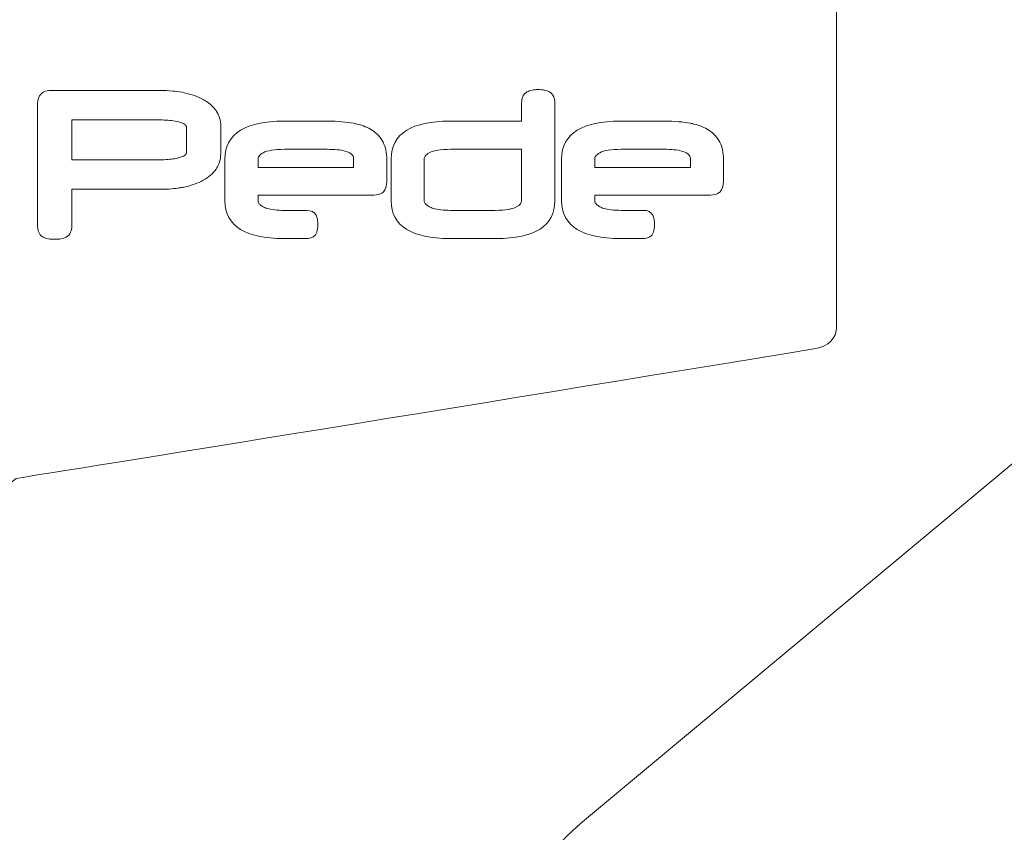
# Model space of a CAD drawing. Header units: inches. Extents: x -5.8 to 5.8, y -5.8 to 5.8.
# Tile 30 of 42: x 0.4 to 1.3, y 2.3 to 3.1. Entities that reach past the tile are written whole.
import ezdxf

# ---------------------------------------------------------------- set-up
doc = ezdxf.new("R2010")
doc.units = ezdxf.units.IN
doc.header["$MEASUREMENT"] = 0
doc.layers.add('VIEW_HATCHES', color=7, linetype='Continuous')

msp = doc.modelspace()

# ---------------------------------------------------------------- linework, layer by layer
at = {"layer": 'VIEW_HATCHES', "color": 4, "lineweight": 5}
for points in [[(2.11378, 0.90654), (2.11378, 0.90654), (0.93329, 1.89029), (0.93329, 1.89029), (0.93329, 1.89029), (0.87487, 1.93889), (0.84104, 2.01092), (0.84098, 2.08691), (0.84098, 2.08691), (0.84091, 2.16289), (0.87495, 2.23529), (0.93329, 2.28399), (0.93329, 2.28399), (0.93329, 2.28399), (2.1138, 3.26774), (2.1138, 3.26774), (2.1138, 3.26774), (2.1138, 3.26774), (2.1138, 3.26774), (2.1138, 3.26774), (2.1138, 3.26774), (2.11996, 3.29833), (2.42531, 4.85117), (2.5938, 5.68682), (2.5938, 5.68682), (2.60119, 5.72355), (2.63351, 5.74998), (2.67098, 5.75), (2.67098, 5.75), (2.67098, 5.75), (3.92004, 5.74999), (3.92004, 5.74999), (3.92004, 5.74999), (3.9575, 5.75), (3.9898, 5.72354), (3.99722, 5.68681), (3.99722, 5.68681), (4.20074, 4.67732), (4.47103, 3.29832), (4.4772, 3.26772), (4.4772, 3.26772), (4.4772, 3.26772), (4.4772, 3.26772), (4.4772, 3.26772), (4.4772, 3.26772), (4.4772, 3.26772), (5.6577, 2.28397), (5.6577, 2.28397), (5.6577, 2.28397), (5.71612, 2.23537), (5.74994, 2.16334), (5.75, 2.08735), (5.75, 2.08735), (5.75007, 2.01136), (5.71603, 1.93897), (5.65769, 1.89026), (5.65769, 1.89026), (5.65769, 1.89026), (4.47719, 0.90652), (4.47719, 0.90652), (4.47719, 0.90652), (4.47719, 0.90652), (4.47719, 0.90652), (4.47719, 0.90652), (4.47719, 0.90652), (4.47102, 0.87593), (4.15541, -0.72782), (3.99719, -1.51256), (3.99719, -1.51256), (3.9898, -1.54929), (3.95747, -1.57572), (3.92, -1.57573), (3.92, -1.57573), (3.92, -1.57573), (2.67094, -1.57572), (2.67094, -1.57572), (2.67094, -1.57572), (2.63348, -1.57574), (2.60118, -1.54928), (2.59376, -1.51255), (2.59376, -1.51255), (2.39024, -0.50306), (2.11995, 0.87594), (2.11378, 0.90654), (2.11378, 0.90654), (2.11378, 0.90654), (2.11378, 0.90654), (2.11378, 0.90654)], [(0.38067, 2.61887), (0.38067, 2.61887), (0.06345, 2.36615), (0.06345, 2.36615), (0.06345, 2.36615), (0.04778, 2.35072), (0.02455, 2.3418), (0.00005, 2.34178), (0.00005, 2.34178), (-0.02445, 2.34176), (-0.0478, 2.35075), (-0.0635, 2.36615), (-0.0635, 2.36615), (-0.0635, 2.36615), (-0.38069, 2.61886), (-0.38069, 2.61886), (-0.38069, 2.61886), (-0.38069, 2.61886), (-0.38069, 2.61886), (-0.38069, 2.61886), (-0.38069, 2.61886), (-0.39056, 2.62049), (-0.89127, 2.70111), (-1.16072, 2.7456), (-1.16072, 2.7456), (-1.17256, 2.74755), (-1.18109, 2.75608), (-1.18109, 2.76598), (-1.18109, 2.76598), (-1.18109, 2.76598), (-1.18108, 3.09578), (-1.18108, 3.09578), (-1.18108, 3.09578), (-1.18108, 3.10567), (-1.17255, 3.1142), (-1.1607, 3.11616), (-1.1607, 3.11616), (-0.8352, 3.1699), (-0.39054, 3.24127), (-0.38067, 3.2429), (-0.38067, 3.2429), (-0.38067, 3.2429), (-0.38067, 3.2429), (-0.38067, 3.2429), (-0.38067, 3.2429), (-0.38067, 3.2429), (-0.06345, 3.49497), (-0.06345, 3.49497), (-0.06345, 3.49497), (-0.04778, 3.51039), (-0.02456, 3.51932), (-0.00005, 3.51934), (-0.00005, 3.51934), (0.02445, 3.51936), (0.0478, 3.51037), (0.0635, 3.49497), (0.0635, 3.49497), (0.0635, 3.49497), (0.38069, 3.2429), (0.38069, 3.2429), (0.38069, 3.2429), (0.38069, 3.2429), (0.38069, 3.2429), (0.38069, 3.2429), (0.38069, 3.2429), (0.39056, 3.24127), (0.90768, 3.15794), (1.16072, 3.11617), (1.16072, 3.11617), (1.17256, 3.11421), (1.18108, 3.10568), (1.18109, 3.09578), (1.18109, 3.09578), (1.18109, 3.09578), (1.18108, 2.76598), (1.18108, 2.76598), (1.18108, 2.76598), (1.18108, 2.75609), (1.17255, 2.74756), (1.1607, 2.74561), (1.1607, 2.74561), (0.83519, 2.69187), (0.39054, 2.6205), (0.38067, 2.61887), (0.38067, 2.61887), (0.38067, 2.61887), (0.38067, 2.61887), (0.38067, 2.61887)]]:
    msp.add_open_spline(points, degree=3, knots=[0, 0, 0, 0, 0.045455, 0.045455, 0.045455, 0.045455, 0.090909, 0.090909, 0.090909, 0.090909, 0.136364, 0.136364, 0.136364, 0.136364, 0.181818, 0.181818, 0.181818, 0.181818, 0.227273, 0.227273, 0.227273, 0.227273, 0.272727, 0.272727, 0.272727, 0.272727, 0.318182, 0.318182, 0.318182, 0.318182, 0.363636, 0.363636, 0.363636, 0.363636, 0.409091, 0.409091, 0.409091, 0.409091, 0.454545, 0.454545, 0.454545, 0.454545, 0.5, 0.5, 0.5, 0.5, 0.545455, 0.545455, 0.545455, 0.545455, 0.590909, 0.590909, 0.590909, 0.590909, 0.636364, 0.636364, 0.636364, 0.636364, 0.681818, 0.681818, 0.681818, 0.681818, 0.727273, 0.727273, 0.727273, 0.727273, 0.772727, 0.772727, 0.772727, 0.772727, 0.818182, 0.818182, 0.818182, 0.818182, 0.863636, 0.863636, 0.863636, 0.863636, 0.909091, 0.909091, 0.909091, 0.909091, 0.954545, 0.954545, 0.954545, 0.954545, 1, 1, 1, 1], dxfattribs=at)
at = {"layer": 'VIEW_HATCHES', "color": 2, "lineweight": 5}
for points, knots in [([(0.40161, 2.98435), (0.40161, 2.98435), (0.40161, 2.98437), (0.40161, 2.98437), (0.40161, 2.98437), (0.40161, 2.98437), (0.40163, 2.98437), (0.40163, 2.98437), (0.40163, 2.98437), (0.40163, 2.98843), (0.4028, 2.9916), (0.40512, 2.99387), (0.40512, 2.99387), (0.40592, 2.99465), (0.40685, 2.99531), (0.40793, 2.99583), (0.40793, 2.99583), (0.40985, 2.99677), (0.4121, 2.99724), (0.41469, 2.99724), (0.41469, 2.99724), (0.41469, 2.99724), (0.52097, 2.99725), (0.52097, 2.99725), (0.52097, 2.99725), (0.52097, 2.99725), (0.52102, 2.99725), (0.52102, 2.99725), (0.52102, 2.99725), (0.52102, 2.99725), (0.52102, 2.99723), (0.52102, 2.99723), (0.52102, 2.99723), (0.52541, 2.99723), (0.52957, 2.99704), (0.53351, 2.99667), (0.53351, 2.99667), (0.5344, 2.99659), (0.53507, 2.99652), (0.53543, 2.99648), (0.53543, 2.99648), (0.53868, 2.99612), (0.5418, 2.99563), (0.5448, 2.99499), (0.5448, 2.99499), (0.54838, 2.99424), (0.5517, 2.99332), (0.55477, 2.99224), (0.55477, 2.99224), (0.55791, 2.99114), (0.56076, 2.98988), (0.56331, 2.98847), (0.56331, 2.98847), (0.56331, 2.98847), (0.56331, 2.98846), (0.56331, 2.98846), (0.56331, 2.98846), (0.56331, 2.98846), (0.56333, 2.98846), (0.56333, 2.98846), (0.56333, 2.98846), (0.56392, 2.98814), (0.56463, 2.98771), (0.56545, 2.9872), (0.56545, 2.9872), (0.56624, 2.98671), (0.56691, 2.98626), (0.56747, 2.98586), (0.56747, 2.98586), (0.57086, 2.98345), (0.57362, 2.98069), (0.57575, 2.97758), (0.57575, 2.97758), (0.57575, 2.97758), (0.57578, 2.97755), (0.57578, 2.97755), (0.57578, 2.97755), (0.57578, 2.97755), (0.57579, 2.97753), (0.57579, 2.97753), (0.57579, 2.97753), (0.57579, 2.97753), (0.57578, 2.97753), (0.57578, 2.97753), (0.57578, 2.97753), (0.57652, 2.97643), (0.57718, 2.9753), (0.57775, 2.97413), (0.57775, 2.97413), (0.57831, 2.97298), (0.57878, 2.97175), (0.57918, 2.97046), (0.57918, 2.97046), (0.57995, 2.96794), (0.58034, 2.96532), (0.58034, 2.96263), (0.58034, 2.96263), (0.58034, 2.96263), (0.58034, 2.93544), (0.58034, 2.93544), (0.58034, 2.93544), (0.58034, 2.93544), (0.58034, 2.93543), (0.58034, 2.93543), (0.58034, 2.93543), (0.58034, 2.93543), (0.58033, 2.93543), (0.58033, 2.93543), (0.58033, 2.93543), (0.58032, 2.93269), (0.57994, 2.93007), (0.57918, 2.92758), (0.57918, 2.92758), (0.57893, 2.92678), (0.57863, 2.92596), (0.57828, 2.92513), (0.57828, 2.92513), (0.57759, 2.9235), (0.57675, 2.92195), (0.57575, 2.92049), (0.57575, 2.92049), (0.57281, 2.91618), (0.56866, 2.91255), (0.56332, 2.9096), (0.56332, 2.9096), (0.56077, 2.90819), (0.55792, 2.90693), (0.55478, 2.90582), (0.55478, 2.90582), (0.55171, 2.90474), (0.54839, 2.90383), (0.5448, 2.90307), (0.5448, 2.90307), (0.5448, 2.90307), (0.54476, 2.90306), (0.54476, 2.90306), (0.54476, 2.90306), (0.54361, 2.90282), (0.54259, 2.90262), (0.54171, 2.90247), (0.54171, 2.90247), (0.54083, 2.90231), (0.53978, 2.90215), (0.53856, 2.90198), (0.53856, 2.90198), (0.53309, 2.9012), (0.52722, 2.90081), (0.52098, 2.90081), (0.52098, 2.90081), (0.52098, 2.90081), (0.43507, 2.90081), (0.43507, 2.90081), (0.43507, 2.90081), (0.43507, 2.90081), (0.43507, 2.86514), (0.43507, 2.86514), (0.43507, 2.86514), (0.43507, 2.86274), (0.43468, 2.86067), (0.4339, 2.85891), (0.4339, 2.85891), (0.43296, 2.85683), (0.43154, 2.85528), (0.42961, 2.85426), (0.42961, 2.85426), (0.42818, 2.8535), (0.42645, 2.85294), (0.42444, 2.85257), (0.42444, 2.85257), (0.42257, 2.85224), (0.42051, 2.85207), (0.41826, 2.85207), (0.41826, 2.85207), (0.41605, 2.85207), (0.41403, 2.85224), (0.4122, 2.85257), (0.4122, 2.85257), (0.41024, 2.85293), (0.40854, 2.85349), (0.40711, 2.85424), (0.40711, 2.85424), (0.40711, 2.85424), (0.40707, 2.85426), (0.40707, 2.85426), (0.40707, 2.85426), (0.40656, 2.85453), (0.40605, 2.85487), (0.40556, 2.85527), (0.40556, 2.85527), (0.40507, 2.85566), (0.40465, 2.85608), (0.40427, 2.85653), (0.40427, 2.85653), (0.40251, 2.85864), (0.40163, 2.86151), (0.40163, 2.86514), (0.40163, 2.86514), (0.40163, 2.86514), (0.40161, 2.98435), (0.40161, 2.98435)], [0, 0, 0, 0, 0.02, 0.02, 0.02, 0.02, 0.04, 0.04, 0.04, 0.04, 0.06, 0.06, 0.06, 0.06, 0.08, 0.08, 0.08, 0.08, 0.1, 0.1, 0.1, 0.1, 0.12, 0.12, 0.12, 0.12, 0.14, 0.14, 0.14, 0.14, 0.16, 0.16, 0.16, 0.16, 0.18, 0.18, 0.18, 0.18, 0.2, 0.2, 0.2, 0.2, 0.22, 0.22, 0.22, 0.22, 0.24, 0.24, 0.24, 0.24, 0.26, 0.26, 0.26, 0.26, 0.28, 0.28, 0.28, 0.28, 0.3, 0.3, 0.3, 0.3, 0.32, 0.32, 0.32, 0.32, 0.34, 0.34, 0.34, 0.34, 0.36, 0.36, 0.36, 0.36, 0.38, 0.38, 0.38, 0.38, 0.4, 0.4, 0.4, 0.4, 0.42, 0.42, 0.42, 0.42, 0.44, 0.44, 0.44, 0.44, 0.46, 0.46, 0.46, 0.46, 0.48, 0.48, 0.48, 0.48, 0.5, 0.5, 0.5, 0.5, 0.52, 0.52, 0.52, 0.52, 0.54, 0.54, 0.54, 0.54, 0.56, 0.56, 0.56, 0.56, 0.58, 0.58, 0.58, 0.58, 0.6, 0.6, 0.6, 0.6, 0.62, 0.62, 0.62, 0.62, 0.64, 0.64, 0.64, 0.64, 0.66, 0.66, 0.66, 0.66, 0.68, 0.68, 0.68, 0.68, 0.7, 0.7, 0.7, 0.7, 0.72, 0.72, 0.72, 0.72, 0.74, 0.74, 0.74, 0.74, 0.76, 0.76, 0.76, 0.76, 0.78, 0.78, 0.78, 0.78, 0.8, 0.8, 0.8, 0.8, 0.82, 0.82, 0.82, 0.82, 0.84, 0.84, 0.84, 0.84, 0.86, 0.86, 0.86, 0.86, 0.88, 0.88, 0.88, 0.88, 0.9, 0.9, 0.9, 0.9, 0.92, 0.92, 0.92, 0.92, 0.94, 0.94, 0.94, 0.94, 0.96, 0.96, 0.96, 0.96, 0.98, 0.98, 0.98, 0.98, 1, 1, 1, 1]), ([(0.8738, 2.98496), (0.8738, 2.99024), (0.87552, 2.99385), (0.87898, 2.99579), (0.87898, 2.99579), (0.88037, 2.99657), (0.88206, 2.99715), (0.88402, 2.99752), (0.88402, 2.99752), (0.88582, 2.99786), (0.88783, 2.99803), (0.89006, 2.99803), (0.89006, 2.99803), (0.89228, 2.99803), (0.89428, 2.99786), (0.89606, 2.99752), (0.89606, 2.99752), (0.89803, 2.99715), (0.8997, 2.99656), (0.90109, 2.99576), (0.90109, 2.99576), (0.9029, 2.99471), (0.90423, 2.99314), (0.90508, 2.99106), (0.90508, 2.99106), (0.90578, 2.98935), (0.90612, 2.98732), (0.90612, 2.98496), (0.90612, 2.98496), (0.90612, 2.98496), (0.90613, 2.88974), (0.90613, 2.88974), (0.90613, 2.88974), (0.90613, 2.86516), (0.88703, 2.85287), (0.84883, 2.85287), (0.84883, 2.85287), (0.84883, 2.85287), (0.84883, 2.85285), (0.84883, 2.85285), (0.84883, 2.85285), (0.84883, 2.85285), (0.80384, 2.85285), (0.80384, 2.85285), (0.80384, 2.85285), (0.80384, 2.85285), (0.80384, 2.85287), (0.80384, 2.85287), (0.80384, 2.85287), (0.78534, 2.85287), (0.77133, 2.85579), (0.76182, 2.86163), (0.76182, 2.86163), (0.75163, 2.8679), (0.74653, 2.87726), (0.74653, 2.88972), (0.74653, 2.88972), (0.74653, 2.88972), (0.74652, 2.9304), (0.74652, 2.9304), (0.74652, 2.9304), (0.74652, 2.9304), (0.74652, 2.93041), (0.74652, 2.93041), (0.74652, 2.93041), (0.74652, 2.93041), (0.74654, 2.93041), (0.74654, 2.93041), (0.74654, 2.93041), (0.74654, 2.94287), (0.75163, 2.95223), (0.76181, 2.95849), (0.76181, 2.95849), (0.77132, 2.96433), (0.78531, 2.96726), (0.8038, 2.96726), (0.8038, 2.96726), (0.8038, 2.96726), (0.8038, 2.96728), (0.8038, 2.96728), (0.8038, 2.96728), (0.8038, 2.96728), (0.80383, 2.96728), (0.80383, 2.96728), (0.80383, 2.96728), (0.80383, 2.96728), (0.8738, 2.96728), (0.8738, 2.96728), (0.8738, 2.96728), (0.8738, 2.96728), (0.8738, 2.98496), (0.8738, 2.98496)], [0, 0, 0, 0, 0.043478, 0.043478, 0.043478, 0.043478, 0.086957, 0.086957, 0.086957, 0.086957, 0.130435, 0.130435, 0.130435, 0.130435, 0.173913, 0.173913, 0.173913, 0.173913, 0.217391, 0.217391, 0.217391, 0.217391, 0.26087, 0.26087, 0.26087, 0.26087, 0.304348, 0.304348, 0.304348, 0.304348, 0.347826, 0.347826, 0.347826, 0.347826, 0.391304, 0.391304, 0.391304, 0.391304, 0.434783, 0.434783, 0.434783, 0.434783, 0.478261, 0.478261, 0.478261, 0.478261, 0.521739, 0.521739, 0.521739, 0.521739, 0.565217, 0.565217, 0.565217, 0.565217, 0.608696, 0.608696, 0.608696, 0.608696, 0.652174, 0.652174, 0.652174, 0.652174, 0.695652, 0.695652, 0.695652, 0.695652, 0.73913, 0.73913, 0.73913, 0.73913, 0.782609, 0.782609, 0.782609, 0.782609, 0.826087, 0.826087, 0.826087, 0.826087, 0.869565, 0.869565, 0.869565, 0.869565, 0.913043, 0.913043, 0.913043, 0.913043, 0.956522, 0.956522, 0.956522, 0.956522, 1, 1, 1, 1]), ([(0.43505, 2.96848), (0.43505, 2.96848), (0.43506, 2.92957), (0.43506, 2.92957), (0.43506, 2.92957), (0.43506, 2.92957), (0.51872, 2.92958), (0.51872, 2.92958), (0.51872, 2.92958), (0.52491, 2.92958), (0.52999, 2.92987), (0.53394, 2.93046), (0.53394, 2.93046), (0.5359, 2.93076), (0.53764, 2.9311), (0.53918, 2.93148), (0.53918, 2.93148), (0.54065, 2.93185), (0.5419, 2.93226), (0.54293, 2.9327), (0.54293, 2.9327), (0.54467, 2.93344), (0.54581, 2.9342), (0.54635, 2.93497), (0.54635, 2.93497), (0.5466, 2.93533), (0.54679, 2.93571), (0.54691, 2.93607), (0.54691, 2.93607), (0.54702, 2.93644), (0.54708, 2.93686), (0.54708, 2.93732), (0.54708, 2.93732), (0.54708, 2.93732), (0.54707, 2.96075), (0.54707, 2.96075), (0.54707, 2.96075), (0.54707, 2.96153), (0.54682, 2.96231), (0.54631, 2.96307), (0.54631, 2.96307), (0.54609, 2.9634), (0.54574, 2.96374), (0.54526, 2.96409), (0.54526, 2.96409), (0.54466, 2.96453), (0.54389, 2.96496), (0.54296, 2.96535), (0.54296, 2.96535), (0.54296, 2.96535), (0.54296, 2.96535), (0.54296, 2.96535), (0.54296, 2.96535), (0.54296, 2.96535), (0.54294, 2.96536), (0.54294, 2.96536), (0.54294, 2.96536), (0.54294, 2.96536), (0.54293, 2.96536), (0.54293, 2.96536), (0.54293, 2.96536), (0.54293, 2.96536), (0.54293, 2.96537), (0.54293, 2.96537), (0.54293, 2.96537), (0.54293, 2.96537), (0.54293, 2.96537), (0.54293, 2.96537), (0.54293, 2.96537), (0.54293, 2.96537), (0.54292, 2.96537), (0.54292, 2.96537), (0.54292, 2.96537), (0.5427, 2.96547), (0.54239, 2.96559), (0.54202, 2.96572), (0.54202, 2.96572), (0.54175, 2.96582), (0.54141, 2.96594), (0.541, 2.96606), (0.541, 2.96606), (0.541, 2.96606), (0.54099, 2.96606), (0.54099, 2.96606), (0.54099, 2.96606), (0.53906, 2.96667), (0.5367, 2.96719), (0.53394, 2.9676), (0.53394, 2.9676), (0.52998, 2.96819), (0.52491, 2.96848), (0.51872, 2.96848), (0.51872, 2.96848), (0.51872, 2.96848), (0.43505, 2.96848), (0.43505, 2.96848)], [0, 0, 0, 0, 0.041667, 0.041667, 0.041667, 0.041667, 0.083333, 0.083333, 0.083333, 0.083333, 0.125, 0.125, 0.125, 0.125, 0.166667, 0.166667, 0.166667, 0.166667, 0.208333, 0.208333, 0.208333, 0.208333, 0.25, 0.25, 0.25, 0.25, 0.291667, 0.291667, 0.291667, 0.291667, 0.333333, 0.333333, 0.333333, 0.333333, 0.375, 0.375, 0.375, 0.375, 0.416667, 0.416667, 0.416667, 0.416667, 0.458333, 0.458333, 0.458333, 0.458333, 0.5, 0.5, 0.5, 0.5, 0.541667, 0.541667, 0.541667, 0.541667, 0.583333, 0.583333, 0.583333, 0.583333, 0.625, 0.625, 0.625, 0.625, 0.666667, 0.666667, 0.666667, 0.666667, 0.708333, 0.708333, 0.708333, 0.708333, 0.75, 0.75, 0.75, 0.75, 0.791667, 0.791667, 0.791667, 0.791667, 0.833333, 0.833333, 0.833333, 0.833333, 0.875, 0.875, 0.875, 0.875, 0.916667, 0.916667, 0.916667, 0.916667, 0.958333, 0.958333, 0.958333, 0.958333, 1, 1, 1, 1]), ([(0.61671, 2.89501), (0.61671, 2.89501), (0.61671, 2.88971), (0.61671, 2.88971), (0.61671, 2.88971), (0.61671, 2.88971), (0.61671, 2.8897), (0.61671, 2.8897), (0.61671, 2.8897), (0.61671, 2.8897), (0.61669, 2.8897), (0.61669, 2.8897), (0.61669, 2.8897), (0.61669, 2.88877), (0.61701, 2.88787), (0.61765, 2.88701), (0.61765, 2.88701), (0.61789, 2.88667), (0.6182, 2.88633), (0.61856, 2.88598), (0.61856, 2.88598), (0.61936, 2.88522), (0.6204, 2.88448), (0.62167, 2.88376), (0.62167, 2.88376), (0.62167, 2.88376), (0.62167, 2.88376), (0.62167, 2.88376), (0.62167, 2.88376), (0.62167, 2.88376), (0.62169, 2.88375), (0.62169, 2.88375), (0.62169, 2.88375), (0.62169, 2.88375), (0.62169, 2.88375), (0.62169, 2.88375), (0.62169, 2.88375), (0.62169, 2.88375), (0.6217, 2.88374), (0.6217, 2.88374), (0.6217, 2.88374), (0.6217, 2.88374), (0.6217, 2.88374), (0.6217, 2.88374), (0.6217, 2.88374), (0.62222, 2.88345), (0.62279, 2.88318), (0.62339, 2.88293), (0.62339, 2.88293), (0.6241, 2.88263), (0.6248, 2.88238), (0.62549, 2.88217), (0.62549, 2.88217), (0.62963, 2.88092), (0.63528, 2.88029), (0.64244, 2.88029), (0.64244, 2.88029), (0.64244, 2.88029), (0.64244, 2.88027), (0.64244, 2.88027), (0.64244, 2.88027), (0.64244, 2.88027), (0.664, 2.88028), (0.664, 2.88028), (0.664, 2.88028), (0.6686, 2.88028), (0.6717, 2.87873), (0.67331, 2.87565), (0.67331, 2.87565), (0.67391, 2.87449), (0.67436, 2.87309), (0.67464, 2.87148), (0.67464, 2.87148), (0.67489, 2.87005), (0.67501, 2.86844), (0.67501, 2.86666), (0.67501, 2.86666), (0.67501, 2.86666), (0.67501, 2.86662), (0.67501, 2.86662), (0.67501, 2.86662), (0.67501, 2.86662), (0.67499, 2.86662), (0.67499, 2.86662), (0.67499, 2.86662), (0.67499, 2.86478), (0.67487, 2.86318), (0.67464, 2.86181), (0.67464, 2.86181), (0.67454, 2.86127), (0.67444, 2.86079), (0.67433, 2.86036), (0.67433, 2.86036), (0.67409, 2.85941), (0.67376, 2.8585), (0.67333, 2.85765), (0.67333, 2.85765), (0.67333, 2.85765), (0.67334, 2.85764), (0.67334, 2.85764), (0.67334, 2.85764), (0.67248, 2.85591), (0.67111, 2.85463), (0.66926, 2.85381), (0.66926, 2.85381), (0.66781, 2.85318), (0.66605, 2.85285), (0.664, 2.85285), (0.664, 2.85285), (0.664, 2.85285), (0.664, 2.85284), (0.664, 2.85284), (0.664, 2.85284), (0.664, 2.85284), (0.6417, 2.85284), (0.6417, 2.85284), (0.6417, 2.85284), (0.6417, 2.85284), (0.6417, 2.85285), (0.6417, 2.85285), (0.6417, 2.85285), (0.6232, 2.85285), (0.60919, 2.85578), (0.59968, 2.86162), (0.59968, 2.86162), (0.58948, 2.86789), (0.58439, 2.87725), (0.58439, 2.88971), (0.58439, 2.88971), (0.58439, 2.88971), (0.58438, 2.93039), (0.58438, 2.93039), (0.58438, 2.93039), (0.58438, 2.93039), (0.58438, 2.93039), (0.58438, 2.93039), (0.58438, 2.93039), (0.58438, 2.93039), (0.5844, 2.93039), (0.5844, 2.93039), (0.5844, 2.93039), (0.5844, 2.94285), (0.58949, 2.95222), (0.59967, 2.95848), (0.59967, 2.95848), (0.60917, 2.96432), (0.62317, 2.96724), (0.64165, 2.96725), (0.64165, 2.96725), (0.64165, 2.96725), (0.64165, 2.96727), (0.64165, 2.96727), (0.64165, 2.96727), (0.64165, 2.96727), (0.64169, 2.96727), (0.64169, 2.96727), (0.64169, 2.96727), (0.64169, 2.96727), (0.64169, 2.96725), (0.64169, 2.96725), (0.64169, 2.96725), (0.64169, 2.96725), (0.68499, 2.96725), (0.68499, 2.96725), (0.68499, 2.96725), (0.68499, 2.96725), (0.68499, 2.96727), (0.68499, 2.96727), (0.68499, 2.96727), (0.68499, 2.96727), (0.68502, 2.96727), (0.68502, 2.96727), (0.68502, 2.96727), (0.68502, 2.96727), (0.68502, 2.96725), (0.68502, 2.96725), (0.68502, 2.96725), (0.6947, 2.96725), (0.70304, 2.96656), (0.71002, 2.96517), (0.71002, 2.96517), (0.71111, 2.96495), (0.71224, 2.9647), (0.71342, 2.96441), (0.71342, 2.96441), (0.71917, 2.96299), (0.724, 2.96103), (0.72788, 2.95851), (0.72788, 2.95851), (0.72788, 2.95851), (0.72793, 2.9585), (0.72793, 2.9585), (0.72793, 2.9585), (0.72793, 2.9585), (0.72794, 2.95849), (0.72794, 2.95849), (0.72794, 2.95849), (0.72794, 2.95849), (0.72794, 2.95848), (0.72794, 2.95848), (0.72794, 2.95848), (0.7303, 2.95694), (0.73238, 2.9552), (0.73416, 2.95327), (0.73416, 2.95327), (0.73597, 2.95129), (0.7375, 2.9491), (0.73872, 2.9467), (0.73872, 2.9467), (0.7411, 2.94199), (0.7423, 2.93656), (0.7423, 2.9304), (0.7423, 2.9304), (0.7423, 2.9304), (0.74228, 2.9304), (0.74228, 2.9304), (0.74228, 2.9304), (0.74228, 2.9304), (0.74228, 2.90884), (0.74228, 2.90884), (0.74228, 2.90884), (0.74228, 2.90884), (0.7423, 2.90884), (0.7423, 2.90884), (0.7423, 2.90884), (0.7423, 2.90406), (0.74119, 2.90056), (0.73898, 2.89834), (0.73898, 2.89834), (0.73898, 2.89834), (0.73899, 2.89833), (0.73899, 2.89833), (0.73899, 2.89833), (0.73899, 2.89833), (0.73898, 2.89832), (0.73898, 2.89832), (0.73898, 2.89832), (0.73898, 2.89832), (0.73896, 2.89832), (0.73896, 2.89832), (0.73896, 2.89832), (0.73853, 2.89789), (0.73807, 2.89752), (0.73757, 2.8972), (0.73757, 2.8972), (0.73757, 2.8972), (0.73756, 2.89722), (0.73756, 2.89722), (0.73756, 2.89722), (0.73708, 2.89691), (0.73658, 2.89665), (0.73607, 2.89643), (0.73607, 2.89643), (0.73607, 2.89643), (0.73606, 2.89643), (0.73606, 2.89643), (0.73606, 2.89643), (0.73384, 2.89549), (0.73075, 2.89502), (0.7268, 2.89502), (0.7268, 2.89502), (0.7268, 2.89502), (0.61671, 2.89501), (0.61671, 2.89501)], [0, 0, 0, 0, 0.015152, 0.015152, 0.015152, 0.015152, 0.030303, 0.030303, 0.030303, 0.030303, 0.045455, 0.045455, 0.045455, 0.045455, 0.060606, 0.060606, 0.060606, 0.060606, 0.075758, 0.075758, 0.075758, 0.075758, 0.090909, 0.090909, 0.090909, 0.090909, 0.106061, 0.106061, 0.106061, 0.106061, 0.121212, 0.121212, 0.121212, 0.121212, 0.136364, 0.136364, 0.136364, 0.136364, 0.151515, 0.151515, 0.151515, 0.151515, 0.166667, 0.166667, 0.166667, 0.166667, 0.181818, 0.181818, 0.181818, 0.181818, 0.19697, 0.19697, 0.19697, 0.19697, 0.212121, 0.212121, 0.212121, 0.212121, 0.227273, 0.227273, 0.227273, 0.227273, 0.242424, 0.242424, 0.242424, 0.242424, 0.257576, 0.257576, 0.257576, 0.257576, 0.272727, 0.272727, 0.272727, 0.272727, 0.287879, 0.287879, 0.287879, 0.287879, 0.30303, 0.30303, 0.30303, 0.30303, 0.318182, 0.318182, 0.318182, 0.318182, 0.333333, 0.333333, 0.333333, 0.333333, 0.348485, 0.348485, 0.348485, 0.348485, 0.363636, 0.363636, 0.363636, 0.363636, 0.378788, 0.378788, 0.378788, 0.378788, 0.393939, 0.393939, 0.393939, 0.393939, 0.409091, 0.409091, 0.409091, 0.409091, 0.424242, 0.424242, 0.424242, 0.424242, 0.439394, 0.439394, 0.439394, 0.439394, 0.454545, 0.454545, 0.454545, 0.454545, 0.469697, 0.469697, 0.469697, 0.469697, 0.484848, 0.484848, 0.484848, 0.484848, 0.5, 0.5, 0.5, 0.5, 0.515152, 0.515152, 0.515152, 0.515152, 0.530303, 0.530303, 0.530303, 0.530303, 0.545455, 0.545455, 0.545455, 0.545455, 0.560606, 0.560606, 0.560606, 0.560606, 0.575758, 0.575758, 0.575758, 0.575758, 0.590909, 0.590909, 0.590909, 0.590909, 0.606061, 0.606061, 0.606061, 0.606061, 0.621212, 0.621212, 0.621212, 0.621212, 0.636364, 0.636364, 0.636364, 0.636364, 0.651515, 0.651515, 0.651515, 0.651515, 0.666667, 0.666667, 0.666667, 0.666667, 0.681818, 0.681818, 0.681818, 0.681818, 0.69697, 0.69697, 0.69697, 0.69697, 0.712121, 0.712121, 0.712121, 0.712121, 0.727273, 0.727273, 0.727273, 0.727273, 0.742424, 0.742424, 0.742424, 0.742424, 0.757576, 0.757576, 0.757576, 0.757576, 0.772727, 0.772727, 0.772727, 0.772727, 0.787879, 0.787879, 0.787879, 0.787879, 0.80303, 0.80303, 0.80303, 0.80303, 0.818182, 0.818182, 0.818182, 0.818182, 0.833333, 0.833333, 0.833333, 0.833333, 0.848485, 0.848485, 0.848485, 0.848485, 0.863636, 0.863636, 0.863636, 0.863636, 0.878788, 0.878788, 0.878788, 0.878788, 0.893939, 0.893939, 0.893939, 0.893939, 0.909091, 0.909091, 0.909091, 0.909091, 0.924242, 0.924242, 0.924242, 0.924242, 0.939394, 0.939394, 0.939394, 0.939394, 0.954545, 0.954545, 0.954545, 0.954545, 0.969697, 0.969697, 0.969697, 0.969697, 0.984848, 0.984848, 0.984848, 0.984848, 1, 1, 1, 1]), ([(0.94512, 2.89504), (0.94512, 2.89504), (0.94512, 2.88974), (0.94512, 2.88974), (0.94512, 2.88974), (0.94512, 2.88974), (0.94512, 2.88973), (0.94512, 2.88973), (0.94512, 2.88973), (0.94512, 2.88973), (0.9451, 2.88973), (0.9451, 2.88973), (0.9451, 2.88973), (0.9451, 2.8888), (0.94542, 2.8879), (0.94606, 2.88704), (0.94606, 2.88704), (0.94631, 2.8867), (0.94661, 2.88635), (0.94697, 2.88601), (0.94697, 2.88601), (0.94777, 2.88524), (0.94881, 2.8845), (0.95008, 2.88378), (0.95008, 2.88378), (0.95008, 2.88378), (0.95008, 2.88379), (0.95008, 2.88379), (0.95008, 2.88379), (0.95008, 2.88379), (0.95009, 2.88378), (0.95009, 2.88378), (0.95009, 2.88378), (0.95009, 2.88378), (0.9501, 2.88378), (0.9501, 2.88378), (0.9501, 2.88378), (0.9501, 2.88378), (0.95011, 2.88377), (0.95011, 2.88377), (0.95011, 2.88377), (0.95011, 2.88377), (0.95011, 2.88377), (0.95011, 2.88377), (0.95011, 2.88377), (0.95063, 2.88348), (0.9512, 2.8832), (0.9518, 2.88296), (0.9518, 2.88296), (0.95251, 2.88266), (0.95321, 2.88241), (0.9539, 2.8822), (0.9539, 2.8822), (0.95804, 2.88094), (0.96369, 2.88031), (0.97085, 2.88031), (0.97085, 2.88031), (0.97085, 2.88031), (0.97085, 2.8803), (0.97085, 2.8803), (0.97085, 2.8803), (0.97085, 2.8803), (0.99241, 2.8803), (0.99241, 2.8803), (0.99241, 2.8803), (0.99701, 2.8803), (1.00011, 2.87876), (1.00172, 2.87568), (1.00172, 2.87568), (1.00232, 2.87451), (1.00277, 2.87312), (1.00305, 2.8715), (1.00305, 2.8715), (1.0033, 2.87007), (1.00342, 2.86847), (1.00342, 2.86669), (1.00342, 2.86669), (1.00342, 2.86669), (1.00342, 2.86665), (1.00342, 2.86665), (1.00342, 2.86665), (1.00342, 2.86665), (1.0034, 2.86665), (1.0034, 2.86665), (1.0034, 2.86665), (1.0034, 2.86481), (1.00328, 2.8632), (1.00305, 2.86183), (1.00305, 2.86183), (1.00295, 2.8613), (1.00285, 2.86081), (1.00274, 2.86039), (1.00274, 2.86039), (1.0025, 2.85943), (1.00217, 2.85853), (1.00174, 2.85767), (1.00174, 2.85767), (1.00174, 2.85767), (1.00175, 2.85767), (1.00175, 2.85767), (1.00175, 2.85767), (1.00089, 2.85594), (0.99952, 2.85466), (0.99767, 2.85384), (0.99767, 2.85384), (0.99622, 2.8532), (0.99446, 2.85288), (0.99241, 2.85288), (0.99241, 2.85288), (0.99241, 2.85288), (0.99241, 2.85287), (0.99241, 2.85287), (0.99241, 2.85287), (0.99241, 2.85287), (0.97011, 2.85286), (0.97011, 2.85286), (0.97011, 2.85286), (0.97011, 2.85286), (0.97011, 2.85288), (0.97011, 2.85288), (0.97011, 2.85288), (0.95161, 2.85288), (0.9376, 2.8558), (0.92809, 2.86165), (0.92809, 2.86165), (0.91789, 2.86791), (0.9128, 2.87728), (0.9128, 2.88974), (0.9128, 2.88974), (0.9128, 2.88974), (0.91279, 2.93041), (0.91279, 2.93041), (0.91279, 2.93041), (0.91279, 2.93041), (0.91279, 2.93042), (0.91279, 2.93042), (0.91279, 2.93042), (0.91279, 2.93042), (0.91281, 2.93042), (0.91281, 2.93042), (0.91281, 2.93042), (0.91281, 2.94288), (0.9179, 2.95224), (0.92808, 2.9585), (0.92808, 2.9585), (0.93758, 2.96435), (0.95158, 2.96727), (0.97006, 2.96728), (0.97006, 2.96728), (0.97006, 2.96728), (0.97006, 2.96729), (0.97006, 2.96729), (0.97006, 2.96729), (0.97006, 2.96729), (0.97009, 2.96729), (0.97009, 2.96729), (0.97009, 2.96729), (0.97009, 2.96729), (0.97009, 2.96728), (0.97009, 2.96728), (0.97009, 2.96728), (0.97009, 2.96728), (1.0134, 2.96728), (1.0134, 2.96728), (1.0134, 2.96728), (1.0134, 2.96728), (1.0134, 2.9673), (1.0134, 2.9673), (1.0134, 2.9673), (1.0134, 2.9673), (1.01343, 2.9673), (1.01343, 2.9673), (1.01343, 2.9673), (1.01343, 2.9673), (1.01343, 2.96728), (1.01343, 2.96728), (1.01343, 2.96728), (1.02311, 2.96728), (1.03145, 2.96658), (1.03843, 2.9652), (1.03843, 2.9652), (1.03952, 2.96498), (1.04065, 2.96473), (1.04183, 2.96444), (1.04183, 2.96444), (1.04758, 2.96302), (1.05241, 2.96105), (1.05629, 2.95854), (1.05629, 2.95854), (1.05629, 2.95854), (1.05634, 2.95852), (1.05634, 2.95852), (1.05634, 2.95852), (1.05634, 2.95852), (1.05635, 2.95852), (1.05635, 2.95852), (1.05635, 2.95852), (1.05635, 2.95852), (1.05635, 2.95851), (1.05635, 2.95851), (1.05635, 2.95851), (1.05871, 2.95697), (1.06079, 2.95523), (1.06257, 2.9533), (1.06257, 2.9533), (1.06438, 2.95132), (1.06591, 2.94913), (1.06713, 2.94672), (1.06713, 2.94672), (1.06951, 2.94202), (1.07071, 2.93659), (1.07071, 2.93043), (1.07071, 2.93043), (1.07071, 2.93043), (1.07069, 2.93043), (1.07069, 2.93043), (1.07069, 2.93043), (1.07069, 2.93043), (1.07069, 2.90887), (1.07069, 2.90887), (1.07069, 2.90887), (1.07069, 2.90887), (1.07071, 2.90887), (1.07071, 2.90887), (1.07071, 2.90887), (1.07071, 2.90408), (1.0696, 2.90058), (1.06739, 2.89837), (1.06739, 2.89837), (1.06739, 2.89837), (1.0674, 2.89836), (1.0674, 2.89836), (1.0674, 2.89836), (1.0674, 2.89836), (1.06739, 2.89835), (1.06739, 2.89835), (1.06739, 2.89835), (1.06739, 2.89835), (1.06737, 2.89835), (1.06737, 2.89835), (1.06737, 2.89835), (1.06694, 2.89792), (1.06648, 2.89755), (1.06598, 2.89723), (1.06598, 2.89723), (1.06598, 2.89723), (1.06597, 2.89724), (1.06597, 2.89724), (1.06597, 2.89724), (1.06549, 2.89694), (1.065, 2.89668), (1.06448, 2.89646), (1.06448, 2.89646), (1.06448, 2.89646), (1.06447, 2.89646), (1.06447, 2.89646), (1.06447, 2.89646), (1.06225, 2.89552), (1.05916, 2.89505), (1.0552, 2.89505), (1.0552, 2.89505), (1.0552, 2.89505), (0.94512, 2.89504), (0.94512, 2.89504)], [0, 0, 0, 0, 0.015152, 0.015152, 0.015152, 0.015152, 0.030303, 0.030303, 0.030303, 0.030303, 0.045455, 0.045455, 0.045455, 0.045455, 0.060606, 0.060606, 0.060606, 0.060606, 0.075758, 0.075758, 0.075758, 0.075758, 0.090909, 0.090909, 0.090909, 0.090909, 0.106061, 0.106061, 0.106061, 0.106061, 0.121212, 0.121212, 0.121212, 0.121212, 0.136364, 0.136364, 0.136364, 0.136364, 0.151515, 0.151515, 0.151515, 0.151515, 0.166667, 0.166667, 0.166667, 0.166667, 0.181818, 0.181818, 0.181818, 0.181818, 0.19697, 0.19697, 0.19697, 0.19697, 0.212121, 0.212121, 0.212121, 0.212121, 0.227273, 0.227273, 0.227273, 0.227273, 0.242424, 0.242424, 0.242424, 0.242424, 0.257576, 0.257576, 0.257576, 0.257576, 0.272727, 0.272727, 0.272727, 0.272727, 0.287879, 0.287879, 0.287879, 0.287879, 0.30303, 0.30303, 0.30303, 0.30303, 0.318182, 0.318182, 0.318182, 0.318182, 0.333333, 0.333333, 0.333333, 0.333333, 0.348485, 0.348485, 0.348485, 0.348485, 0.363636, 0.363636, 0.363636, 0.363636, 0.378788, 0.378788, 0.378788, 0.378788, 0.393939, 0.393939, 0.393939, 0.393939, 0.409091, 0.409091, 0.409091, 0.409091, 0.424242, 0.424242, 0.424242, 0.424242, 0.439394, 0.439394, 0.439394, 0.439394, 0.454545, 0.454545, 0.454545, 0.454545, 0.469697, 0.469697, 0.469697, 0.469697, 0.484848, 0.484848, 0.484848, 0.484848, 0.5, 0.5, 0.5, 0.5, 0.515152, 0.515152, 0.515152, 0.515152, 0.530303, 0.530303, 0.530303, 0.530303, 0.545455, 0.545455, 0.545455, 0.545455, 0.560606, 0.560606, 0.560606, 0.560606, 0.575758, 0.575758, 0.575758, 0.575758, 0.590909, 0.590909, 0.590909, 0.590909, 0.606061, 0.606061, 0.606061, 0.606061, 0.621212, 0.621212, 0.621212, 0.621212, 0.636364, 0.636364, 0.636364, 0.636364, 0.651515, 0.651515, 0.651515, 0.651515, 0.666667, 0.666667, 0.666667, 0.666667, 0.681818, 0.681818, 0.681818, 0.681818, 0.69697, 0.69697, 0.69697, 0.69697, 0.712121, 0.712121, 0.712121, 0.712121, 0.727273, 0.727273, 0.727273, 0.727273, 0.742424, 0.742424, 0.742424, 0.742424, 0.757576, 0.757576, 0.757576, 0.757576, 0.772727, 0.772727, 0.772727, 0.772727, 0.787879, 0.787879, 0.787879, 0.787879, 0.80303, 0.80303, 0.80303, 0.80303, 0.818182, 0.818182, 0.818182, 0.818182, 0.833333, 0.833333, 0.833333, 0.833333, 0.848485, 0.848485, 0.848485, 0.848485, 0.863636, 0.863636, 0.863636, 0.863636, 0.878788, 0.878788, 0.878788, 0.878788, 0.893939, 0.893939, 0.893939, 0.893939, 0.909091, 0.909091, 0.909091, 0.909091, 0.924242, 0.924242, 0.924242, 0.924242, 0.939394, 0.939394, 0.939394, 0.939394, 0.954545, 0.954545, 0.954545, 0.954545, 0.969697, 0.969697, 0.969697, 0.969697, 0.984848, 0.984848, 0.984848, 0.984848, 1, 1, 1, 1]), ([(0.61671, 2.92207), (0.61671, 2.92207), (0.70997, 2.92208), (0.70997, 2.92208), (0.70997, 2.92208), (0.70997, 2.92208), (0.70997, 2.93039), (0.70997, 2.93039), (0.70997, 2.93039), (0.70997, 2.93039), (0.70997, 2.93041), (0.70997, 2.93041), (0.70997, 2.93041), (0.70997, 2.93041), (0.70999, 2.93041), (0.70999, 2.93041), (0.70999, 2.93041), (0.70999, 2.93169), (0.70965, 2.93281), (0.70898, 2.93378), (0.70898, 2.93378), (0.70873, 2.93414), (0.70845, 2.93447), (0.70815, 2.93476), (0.70815, 2.93476), (0.70741, 2.93548), (0.70646, 2.93613), (0.70529, 2.93672), (0.70529, 2.93672), (0.70529, 2.93672), (0.70529, 2.93673), (0.70529, 2.93673), (0.70529, 2.93673), (0.70529, 2.93673), (0.70529, 2.93673), (0.70529, 2.93673), (0.70529, 2.93673), (0.70529, 2.93673), (0.70527, 2.93673), (0.70527, 2.93673), (0.70527, 2.93673), (0.70478, 2.93698), (0.70421, 2.93722), (0.70357, 2.93746), (0.70357, 2.93746), (0.70292, 2.9377), (0.70221, 2.93793), (0.70144, 2.93813), (0.70144, 2.93813), (0.69725, 2.93926), (0.69152, 2.93982), (0.68424, 2.93981), (0.68424, 2.93981), (0.68424, 2.93981), (0.64244, 2.93981), (0.64244, 2.93981), (0.64244, 2.93981), (0.63267, 2.93981), (0.62572, 2.93868), (0.62162, 2.93641), (0.62162, 2.93641), (0.6198, 2.9354), (0.61847, 2.93434), (0.61766, 2.93322), (0.61766, 2.93322), (0.61702, 2.93235), (0.61671, 2.93141), (0.61671, 2.93039), (0.61671, 2.93039), (0.61671, 2.93039), (0.61671, 2.92207), (0.61671, 2.92207)], [0, 0, 0, 0, 0.055556, 0.055556, 0.055556, 0.055556, 0.111111, 0.111111, 0.111111, 0.111111, 0.166667, 0.166667, 0.166667, 0.166667, 0.222222, 0.222222, 0.222222, 0.222222, 0.277778, 0.277778, 0.277778, 0.277778, 0.333333, 0.333333, 0.333333, 0.333333, 0.388889, 0.388889, 0.388889, 0.388889, 0.444444, 0.444444, 0.444444, 0.444444, 0.5, 0.5, 0.5, 0.5, 0.555556, 0.555556, 0.555556, 0.555556, 0.611111, 0.611111, 0.611111, 0.611111, 0.666667, 0.666667, 0.666667, 0.666667, 0.722222, 0.722222, 0.722222, 0.722222, 0.777778, 0.777778, 0.777778, 0.777778, 0.833333, 0.833333, 0.833333, 0.833333, 0.888889, 0.888889, 0.888889, 0.888889, 0.944444, 0.944444, 0.944444, 0.944444, 1, 1, 1, 1]), ([(0.80458, 2.93983), (0.79481, 2.93983), (0.78787, 2.93869), (0.78376, 2.93642), (0.78376, 2.93642), (0.78194, 2.93541), (0.78062, 2.93435), (0.7798, 2.93323), (0.7798, 2.93323), (0.77917, 2.93237), (0.77885, 2.93142), (0.77885, 2.9304), (0.77885, 2.9304), (0.77885, 2.9304), (0.77885, 2.88972), (0.77885, 2.88972), (0.77885, 2.88972), (0.77885, 2.88972), (0.77885, 2.88972), (0.77885, 2.88972), (0.77885, 2.88972), (0.77885, 2.88972), (0.77884, 2.88972), (0.77884, 2.88972), (0.77884, 2.88972), (0.77884, 2.88878), (0.77916, 2.88788), (0.77979, 2.88703), (0.77979, 2.88703), (0.78004, 2.88669), (0.78035, 2.88634), (0.78071, 2.886), (0.78071, 2.886), (0.7815, 2.88523), (0.78254, 2.88449), (0.78381, 2.88377), (0.78381, 2.88377), (0.78381, 2.88377), (0.78381, 2.88377), (0.78381, 2.88377), (0.78381, 2.88377), (0.78381, 2.88377), (0.78383, 2.88376), (0.78383, 2.88376), (0.78383, 2.88376), (0.78383, 2.88376), (0.78383, 2.88376), (0.78383, 2.88376), (0.78383, 2.88376), (0.78383, 2.88376), (0.78385, 2.88376), (0.78385, 2.88376), (0.78385, 2.88376), (0.78385, 2.88376), (0.78385, 2.88376), (0.78385, 2.88376), (0.78385, 2.88376), (0.78437, 2.88346), (0.78493, 2.88319), (0.78553, 2.88294), (0.78553, 2.88294), (0.78624, 2.88265), (0.78694, 2.88239), (0.78763, 2.88219), (0.78763, 2.88219), (0.79177, 2.88093), (0.79742, 2.8803), (0.80459, 2.8803), (0.80459, 2.8803), (0.80459, 2.8803), (0.84807, 2.88031), (0.84807, 2.88031), (0.84807, 2.88031), (0.84807, 2.88031), (0.84811, 2.88031), (0.84811, 2.88031), (0.84811, 2.88031), (0.84811, 2.88031), (0.84811, 2.88029), (0.84811, 2.88029), (0.84811, 2.88029), (0.85305, 2.88029), (0.85733, 2.88061), (0.86094, 2.88125), (0.86094, 2.88125), (0.86152, 2.88135), (0.86207, 2.88146), (0.86258, 2.88157), (0.86258, 2.88157), (0.86517, 2.88214), (0.86725, 2.88287), (0.86885, 2.88377), (0.86885, 2.88377), (0.87215, 2.88564), (0.8738, 2.88763), (0.8738, 2.88973), (0.8738, 2.88973), (0.8738, 2.88973), (0.8738, 2.93983), (0.8738, 2.93983), (0.8738, 2.93983), (0.8738, 2.93983), (0.80458, 2.93983), (0.80458, 2.93983)], [0, 0, 0, 0, 0.038462, 0.038462, 0.038462, 0.038462, 0.076923, 0.076923, 0.076923, 0.076923, 0.115385, 0.115385, 0.115385, 0.115385, 0.153846, 0.153846, 0.153846, 0.153846, 0.192308, 0.192308, 0.192308, 0.192308, 0.230769, 0.230769, 0.230769, 0.230769, 0.269231, 0.269231, 0.269231, 0.269231, 0.307692, 0.307692, 0.307692, 0.307692, 0.346154, 0.346154, 0.346154, 0.346154, 0.384615, 0.384615, 0.384615, 0.384615, 0.423077, 0.423077, 0.423077, 0.423077, 0.461538, 0.461538, 0.461538, 0.461538, 0.5, 0.5, 0.5, 0.5, 0.538462, 0.538462, 0.538462, 0.538462, 0.576923, 0.576923, 0.576923, 0.576923, 0.615385, 0.615385, 0.615385, 0.615385, 0.653846, 0.653846, 0.653846, 0.653846, 0.692308, 0.692308, 0.692308, 0.692308, 0.730769, 0.730769, 0.730769, 0.730769, 0.769231, 0.769231, 0.769231, 0.769231, 0.807692, 0.807692, 0.807692, 0.807692, 0.846154, 0.846154, 0.846154, 0.846154, 0.884615, 0.884615, 0.884615, 0.884615, 0.923077, 0.923077, 0.923077, 0.923077, 0.961538, 0.961538, 0.961538, 0.961538, 1, 1, 1, 1]), ([(0.94512, 2.9221), (0.94512, 2.9221), (1.03838, 2.92211), (1.03838, 2.92211), (1.03838, 2.92211), (1.03838, 2.92211), (1.03838, 2.93042), (1.03838, 2.93042), (1.03838, 2.93042), (1.03838, 2.93042), (1.03838, 2.93043), (1.03838, 2.93043), (1.03838, 2.93043), (1.03838, 2.93043), (1.0384, 2.93043), (1.0384, 2.93043), (1.0384, 2.93043), (1.0384, 2.93171), (1.03806, 2.93284), (1.03739, 2.93381), (1.03739, 2.93381), (1.03714, 2.93417), (1.03686, 2.9345), (1.03656, 2.93479), (1.03656, 2.93479), (1.03582, 2.9355), (1.03487, 2.93616), (1.0337, 2.93675), (1.0337, 2.93675), (1.0337, 2.93675), (1.0337, 2.93676), (1.0337, 2.93676), (1.0337, 2.93676), (1.0337, 2.93676), (1.0337, 2.93676), (1.0337, 2.93676), (1.0337, 2.93676), (1.0337, 2.93676), (1.03368, 2.93676), (1.03368, 2.93676), (1.03368, 2.93676), (1.03319, 2.93701), (1.03262, 2.93725), (1.03198, 2.93748), (1.03198, 2.93748), (1.03133, 2.93773), (1.03062, 2.93795), (1.02985, 2.93815), (1.02985, 2.93815), (1.02566, 2.93928), (1.01993, 2.93984), (1.01265, 2.93984), (1.01265, 2.93984), (1.01265, 2.93984), (0.97085, 2.93984), (0.97085, 2.93984), (0.97085, 2.93984), (0.96107, 2.93984), (0.95413, 2.9387), (0.95003, 2.93643), (0.95003, 2.93643), (0.9482, 2.93543), (0.94688, 2.93436), (0.94607, 2.93324), (0.94607, 2.93324), (0.94543, 2.93238), (0.94512, 2.93144), (0.94512, 2.93041), (0.94512, 2.93041), (0.94512, 2.93041), (0.94512, 2.9221), (0.94512, 2.9221)], [0, 0, 0, 0, 0.055556, 0.055556, 0.055556, 0.055556, 0.111111, 0.111111, 0.111111, 0.111111, 0.166667, 0.166667, 0.166667, 0.166667, 0.222222, 0.222222, 0.222222, 0.222222, 0.277778, 0.277778, 0.277778, 0.277778, 0.333333, 0.333333, 0.333333, 0.333333, 0.388889, 0.388889, 0.388889, 0.388889, 0.444444, 0.444444, 0.444444, 0.444444, 0.5, 0.5, 0.5, 0.5, 0.555556, 0.555556, 0.555556, 0.555556, 0.611111, 0.611111, 0.611111, 0.611111, 0.666667, 0.666667, 0.666667, 0.666667, 0.722222, 0.722222, 0.722222, 0.722222, 0.777778, 0.777778, 0.777778, 0.777778, 0.833333, 0.833333, 0.833333, 0.833333, 0.888889, 0.888889, 0.888889, 0.888889, 0.944444, 0.944444, 0.944444, 0.944444, 1, 1, 1, 1])]:
    msp.add_open_spline(points, degree=3, knots=knots, dxfattribs=at)

doc.saveas('drawing.dxf')
